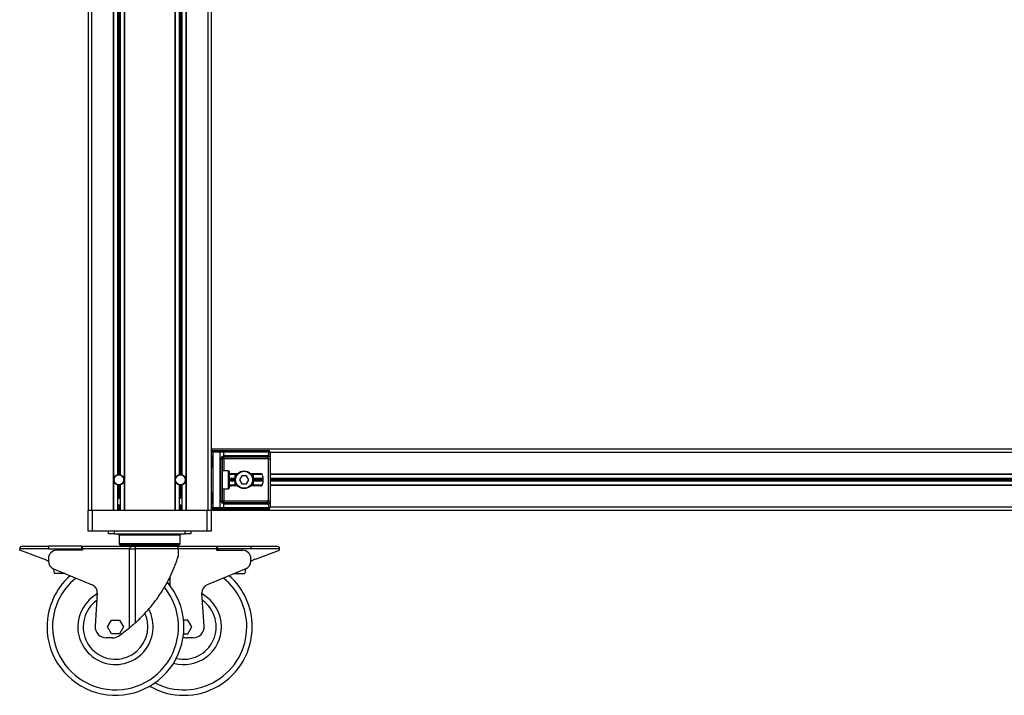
# Model space of a CAD drawing. Header units: millimetres. Extents: x 0 to 420, y 0 to 297.
# Tile 13 of 28: x 81 to 138, y 177 to 216. Entities that reach past the tile are written whole.
import ezdxf

# ---------------------------------------------------------------- set-up
doc = ezdxf.new("R2010")
doc.units = ezdxf.units.MM

msp = doc.modelspace()

# ---------------------------------------------------------------- linework, layer by layer
at = {"color": 7, "linetype": 'Continuous', "lineweight": 25}
for p, q in [((85.309, 232.75351), (85.309, 187.66842)), ((85.50744, 232.75351), (85.50744, 187.66842)), ((86.76554, 232.75351), (86.76554, 187.66842)), ((86.78538, 232.75351), (86.78538, 187.66842)), ((87.01557, 232.75351), (87.01557, 189.74124)), ((87.09494, 232.75351), (87.09494, 189.75201)), ((87.17432, 232.75351), (87.17432, 189.74124)), ((87.40451, 232.75351), (87.40451, 187.66842)), ((87.42435, 232.75351), (87.42435, 187.66842)), ((90.33742, 232.75351), (90.33742, 187.66842)), ((90.35726, 232.75351), (90.35726, 187.66842)), ((90.58745, 232.75351), (90.58745, 189.74124)), ((90.66683, 232.75351), (90.66683, 189.75201)), ((90.7462, 232.75351), (90.7462, 189.74124)), ((90.97639, 232.75351), (90.97639, 187.66842)), ((90.99623, 232.75351), (90.99623, 187.66842)), ((92.25433, 232.75351), (92.25433, 187.66842)), ((92.45277, 232.75351), (92.45277, 187.66842)), ((180.5592, 191.2403), (92.45277, 191.2403)), ((92.54802, 191.06567), (92.45277, 191.06567)), ((92.46128, 190.80374), (92.46128, 190.20842)), ((92.46129, 190.80374), (92.46736, 190.80374)), ((92.46736, 190.80374), (92.46736, 190.20842)), ((92.54802, 191.06567), (92.54802, 191.16092)), ((92.54802, 191.16092), (92.9727, 191.16092)), ((92.9727, 191.06567), (92.54802, 191.06567)), ((92.54802, 191.06567), (92.54802, 187.84304)), ((92.9727, 191.06567), (92.9727, 191.16092)), ((92.9727, 191.16092), (93.10179, 191.16092)), ((92.9727, 187.84304), (92.9727, 191.06567)), ((93.16914, 191.06567), (92.9727, 191.06567)), ((93.10179, 191.16092), (95.71718, 191.16092)), ((93.16914, 191.06567), (93.16914, 190.84111)), ((95.78453, 191.06567), (93.16914, 191.06567)), ((95.63595, 190.76405), (93.18302, 190.76405)), ((93.18302, 190.76405), (93.18302, 190.6688)), ((93.25037, 190.8593), (95.7033, 190.8593)), ((95.71718, 191.16092), (95.77065, 191.16092)), ((95.78453, 190.84111), (95.78453, 191.06567)), ((95.8659, 191.06567), (95.78453, 191.06567)), ((95.8659, 191.06567), (95.8659, 187.84304)), ((177.14607, 191.04186), (95.8659, 191.04186)), ((92.46128, 190.20842), (92.46736, 190.20842)), ((93.00286, 188.23992), (93.00286, 190.6688)), ((93.00286, 190.6688), (93.08777, 190.6688)), ((93.08777, 190.6688), (93.08777, 188.23992)), ((93.08777, 190.6688), (93.18302, 190.6688)), ((95.76957, 190.6688), (93.18302, 190.6688)), ((93.18302, 190.6688), (93.18302, 189.9703)), ((95.76957, 190.6688), (95.86426, 190.6688)), ((95.76957, 188.23992), (95.76957, 190.6688)), ((95.86426, 190.6688), (95.86426, 188.23992)), ((93.46083, 189.9703), (93.08777, 189.9703)), ((93.46083, 188.93842), (93.46083, 189.9703)), ((93.48464, 189.94648), (93.48464, 188.96223)), ((93.84183, 189.76392), (93.48871, 189.76392)), ((93.96068, 189.78376), (93.52216, 189.78376)), ((93.64904, 189.81155), (93.98547, 189.81155)), ((93.84183, 189.12495), (93.84183, 189.78376)), ((94.22029, 189.69248), (94.08281, 189.45436)), ((94.49525, 189.69248), (94.22029, 189.69248)), ((94.63274, 189.45436), (94.49525, 189.69248)), ((94.73007, 189.81155), (95.28634, 189.81155)), ((95.37606, 189.78376), (94.75487, 189.78376)), ((94.87371, 189.78376), (94.87371, 189.12495)), ((95.39971, 189.76392), (94.87371, 189.76392)), ((95.44509, 189.6528), (95.44509, 189.25592)), ((177.14607, 189.78376), (95.8659, 189.78376)), ((177.14607, 189.76392), (95.8659, 189.76392)), ((87.01557, 189.16748), (87.01557, 187.66842)), ((87.09494, 189.1567), (87.09494, 188.41346)), ((87.17432, 189.16748), (87.17432, 187.66842)), ((90.58745, 189.16748), (90.58745, 187.66842)), ((90.66683, 189.1567), (90.66683, 188.41346)), ((90.7462, 189.16748), (90.7462, 187.66842)), ((93.84183, 189.53373), (93.48464, 189.53373)), ((93.84183, 189.45436), (93.48464, 189.45436)), ((93.84183, 189.37498), (93.48464, 189.37498)), ((93.84183, 189.14479), (93.48871, 189.14479)), ((93.96068, 189.12495), (93.52216, 189.12495)), ((93.98547, 189.09717), (93.64904, 189.09717)), ((94.08281, 189.45436), (94.22029, 189.21623)), ((94.22029, 189.21623), (94.49525, 189.21623)), ((94.49525, 189.21623), (94.63274, 189.45436)), ((95.28634, 189.09717), (94.73007, 189.09717)), ((95.37606, 189.12495), (94.75487, 189.12495)), ((95.44509, 189.53373), (94.87371, 189.53373)), ((95.44509, 189.45436), (94.87371, 189.45436)), ((95.44509, 189.37498), (94.87371, 189.37498)), ((95.39971, 189.14479), (94.87371, 189.14479)), ((177.14607, 189.53373), (95.8659, 189.53373)), ((177.14607, 189.45436), (95.8659, 189.45436)), ((177.14607, 189.37498), (95.8659, 189.37498)), ((177.14607, 189.14479), (95.8659, 189.14479)), ((177.14607, 189.12495), (95.8659, 189.12495)), ((92.46128, 188.70029), (92.46128, 188.10498)), ((92.46129, 188.70029), (92.46736, 188.70029)), ((92.46736, 188.70029), (92.46736, 188.10498)), ((93.08777, 188.93842), (93.46083, 188.93842)), ((93.18302, 188.93842), (93.18302, 188.23992)), ((87.06716, 188.00973), (87.12273, 188.00973)), ((87.09494, 188.00973), (87.09494, 187.66842)), ((90.63905, 188.00973), (90.69461, 188.00973)), ((90.66683, 188.00973), (90.66683, 187.66842)), ((92.46128, 188.10498), (92.46736, 188.10498)), ((93.00286, 188.23992), (93.08777, 188.23992)), ((93.08777, 188.23992), (93.18302, 188.23992)), ((93.16914, 188.06761), (93.16914, 187.84304)), ((93.18302, 188.14467), (93.18302, 188.23992)), ((93.18302, 188.23992), (95.76957, 188.23992)), ((93.18302, 188.14467), (95.63595, 188.14467)), ((95.7033, 188.04942), (93.25037, 188.04942)), ((95.76957, 188.23992), (95.86426, 188.23992)), ((95.78453, 187.84304), (95.78453, 188.06761)), ((177.14607, 187.86685), (95.8659, 187.86685)), ((85.309, 186.47779), (85.309, 187.66842)), ((85.50744, 187.66842), (85.309, 187.66842)), ((85.31694, 186.47779), (85.31694, 187.66842)), ((86.76554, 187.66842), (85.50744, 187.66842)), ((85.55507, 187.66842), (85.55507, 186.47779)), ((92.21464, 187.66842), (85.55507, 187.66842)), ((90.33742, 187.66842), (87.42435, 187.66842)), ((92.25433, 187.66842), (90.99623, 187.66842)), ((92.21464, 186.47779), (92.21464, 187.66842)), ((92.45277, 187.66842), (92.25433, 187.66842)), ((92.54802, 187.84304), (92.45277, 187.84304)), ((92.45277, 187.66842), (92.45277, 186.47779)), ((180.5592, 187.66842), (92.45277, 187.66842)), ((92.54802, 187.74779), (92.54802, 187.84304)), ((92.54802, 187.84304), (92.9727, 187.84304)), ((92.9727, 187.74779), (92.54802, 187.74779)), ((92.9727, 187.84304), (93.16914, 187.84304)), ((92.9727, 187.74779), (92.9727, 187.84304)), ((93.10179, 187.74779), (92.9727, 187.74779)), ((95.71718, 187.74779), (93.10179, 187.74779)), ((93.16914, 187.84304), (95.78453, 187.84304)), ((95.77065, 187.74779), (95.71718, 187.74779)), ((95.78453, 187.84304), (95.8659, 187.84304)), ((85.31694, 186.47779), (85.309, 186.47779)), ((85.55507, 186.47779), (85.31694, 186.47779)), ((92.21464, 186.47779), (85.55507, 186.47779)), ((86.49566, 186.31904), (86.49566, 186.47779)), ((86.5036, 186.31904), (86.49566, 186.31904)), ((86.5036, 186.31904), (86.5036, 186.47779)), ((86.8211, 186.31904), (86.5036, 186.31904)), ((86.8211, 186.47779), (86.8211, 186.31904)), ((86.8211, 186.31904), (90.94861, 186.31904)), ((87.11082, 186.23966), (87.11082, 185.76341)), ((87.11876, 186.23966), (87.11082, 186.23966)), ((87.11876, 186.23966), (87.11876, 185.76341)), ((90.65095, 186.23966), (87.11876, 186.23966)), ((90.65095, 185.76341), (90.65095, 186.23966)), ((90.94861, 186.31904), (90.94861, 186.47779)), ((91.26611, 186.31904), (90.94861, 186.31904)), ((91.26611, 186.47779), (91.26611, 186.31904)), ((92.45277, 186.47779), (92.21464, 186.47779)), ((81.50296, 185.60466), (83.01109, 185.60466)), ((84.95578, 185.60466), (83.01109, 185.60466)), ((83.01109, 185.60466), (83.01109, 185.44591)), ((84.95578, 185.44591), (84.95578, 185.60466)), ((84.99547, 185.44591), (84.99547, 185.60466)), ((84.99547, 185.60466), (87.95919, 185.60466)), ((87.11082, 185.76341), (87.11876, 185.76341)), ((87.11876, 185.76341), (90.65095, 185.76341)), ((87.19813, 185.68404), (87.19019, 185.68404)), ((87.19813, 185.68404), (90.57158, 185.68404)), ((87.95919, 185.60466), (90.39298, 185.60466)), ((90.39298, 185.60466), (92.7663, 185.60466)), ((92.7663, 185.60466), (92.7663, 185.44591)), ((92.80599, 185.44591), (92.80599, 185.60466)), ((92.80599, 185.60466), (94.75068, 185.60466)), ((94.75068, 185.60466), (94.75068, 185.44591)), ((94.75068, 185.60466), (96.25881, 185.60466)), ((83.01109, 185.44591), (81.34421, 185.44591)), ((81.34421, 185.36654), (81.34421, 185.44591)), ((82.74313, 184.85737), (81.34421, 185.36654)), ((83.01109, 185.44591), (84.95578, 185.44591)), ((84.99547, 185.36654), (83.48734, 185.36654)), ((84.95578, 185.44591), (84.84832, 185.36654)), ((84.99547, 185.44591), (84.99547, 185.36654)), ((87.71828, 185.44591), (84.99547, 185.44591)), ((87.71828, 180.87486), (87.71828, 185.44591)), ((87.71828, 185.44591), (88.0401, 185.44591)), ((88.0401, 185.44591), (88.0401, 181.149)), ((90.55173, 185.44591), (88.0401, 185.44591)), ((90.55173, 185.042), (90.55173, 185.44591)), ((92.7663, 185.44591), (90.55173, 185.44591)), ((92.7663, 185.44591), (92.7663, 185.36654)), ((92.7663, 185.36654), (94.27443, 185.36654)), ((94.75068, 185.44591), (92.80599, 185.44591)), ((92.80599, 185.44591), (92.91345, 185.36654)), ((96.41756, 185.44591), (94.75068, 185.44591)), ((95.01864, 184.85737), (96.41756, 185.36654)), ((96.41756, 185.36654), (96.41756, 185.44591)), ((83.01109, 184.89029), (83.01109, 184.73154)), ((94.75068, 184.73154), (94.75068, 184.89029)), ((83.30417, 184.29192), (85.5539, 183.35453)), ((83.96359, 184.01716), (83.36828, 184.01716)), ((94.4576, 184.29192), (92.20787, 183.35453)), ((93.79818, 184.01716), (94.39349, 184.01716)), ((90.04349, 183.78261), (90.04349, 183.34485)), ((85.84592, 182.88324), (85.71796, 180.96377)), ((92.04382, 180.96377), (91.91585, 182.88324)), ((86.4422, 180.92153), (86.67134, 181.3184)), ((86.67134, 181.3184), (87.12961, 181.3184)), ((87.12961, 181.3184), (87.35875, 180.92153)), ((91.09043, 181.3184), (90.84934, 181.3184)), ((91.31957, 180.92153), (91.09043, 181.3184)), ((86.67134, 180.52465), (86.4422, 180.92153)), ((87.12961, 180.52465), (86.67134, 180.52465)), ((87.35875, 180.92153), (87.12961, 180.52465)), ((90.84934, 180.52465), (91.09043, 180.52465)), ((91.09043, 180.52465), (91.31957, 180.92153)), ((86.71205, 180.28653), (86.35155, 180.28653)), ((91.41022, 180.28653), (91.04972, 180.28653))]:
    msp.add_line(p, q, dxfattribs=at)
for centre, radius in [((87.09494, 189.45436), 0.29369), ((87.09494, 189.45436), 0.28972), ((90.66683, 189.45436), 0.29369), ((90.66683, 189.45436), 0.28972), ((94.35777, 189.45436), 0.51594), ((94.35777, 189.45436), 0.49213)]:
    msp.add_circle(centre, radius, dxfattribs=at)
for centre, radius, start, end in [((92.54802, 191.06567), 0.09525, 90, 180), ((93.08495, 191.07758), 0.08503, 351.950533, 78.578246), ((93.10093, 190.81505), 0.07302, 304.609873, 20.910188), ((93.18302, 190.6688), 0.09525, 90, 115.240416), ((93.25037, 190.6688), 0.1905, 90, 115.240416), ((93.16618, 190.84739), 0.08503, 281.421754, 8.049467), ((95.61911, 190.84739), 0.08503, 281.421754, 8.049467), ((95.7033, 190.6688), 0.1905, 64.759584, 90), ((95.70034, 191.07758), 0.08503, 351.950533, 78.578246), ((95.66433, 190.86567), 0.12268, 295.516007, 348.451492), ((95.77065, 191.06567), 0.09525, 0, 90), ((87.09494, 189.45436), 0.29766, 105.46601, 254.53399), ((87.09494, 189.45436), 0.29766, 90, 105.46601), ((87.09494, 189.45436), 0.29766, 74.53399, 90), ((87.09494, 189.45436), 0.29766, 285.46601, 74.53399), ((90.66683, 189.45436), 0.29766, 105.46601, 254.53399), ((90.66683, 189.45436), 0.29766, 90, 105.46601), ((90.66683, 189.45436), 0.29766, 74.53399, 90), ((90.66683, 189.45436), 0.29766, 285.46601, 74.53399), ((93.46083, 189.94648), 0.02381, 0, 90), ((95.28634, 189.6528), 0.15875, 0, 90), ((87.09494, 189.45436), 0.29766, 254.53399, 270), ((87.09494, 189.45436), 0.29766, 270, 285.46601), ((90.66683, 189.45436), 0.29766, 254.53399, 270), ((90.66683, 189.45436), 0.29766, 270, 285.46601), ((95.28634, 189.25592), 0.15875, 270, 0), ((93.46083, 188.96223), 0.02381, 270, 0), ((93.10093, 188.09367), 0.07302, 339.089812, 55.390127), ((93.18302, 188.23992), 0.09525, 244.759584, 270), ((93.25037, 188.23992), 0.1905, 244.759584, 270), ((93.16618, 188.06132), 0.08503, 351.950533, 78.578246), ((95.61911, 188.06132), 0.08503, 351.950533, 78.578246), ((95.7033, 188.23992), 0.1905, 270, 295.240416), ((95.66433, 188.04304), 0.12268, 11.548508, 64.483993), ((92.54802, 187.84304), 0.09525, 180, 270), ((93.08495, 187.83114), 0.08503, 281.421754, 8.049467), ((95.70034, 187.83114), 0.08503, 281.421754, 8.049467), ((95.77065, 187.84304), 0.09525, 270, 0), ((87.03144, 186.23966), 0.07938, 0, 90), ((87.03938, 186.23966), 0.07938, 0, 90), ((90.73033, 186.23966), 0.07938, 90, 180), ((81.50296, 185.44591), 0.15875, 90, 180), ((87.19019, 185.76341), 0.07938, 180, 270), ((87.19813, 185.76341), 0.07938, 180, 270), ((90.39298, 185.44591), 0.15875, 0, 90), ((90.57158, 185.76341), 0.07938, 270, 0), ((96.25881, 185.44591), 0.15875, 0, 90), ((83.48734, 184.89029), 0.47625, 90, 180), ((94.27443, 184.89029), 0.47625, 0, 90), ((82.41736, 183.96231), 0.9525, 51.389223, 70), ((83.48734, 184.73154), 0.47625, 180, 247.380135), ((94.27443, 184.73154), 0.47625, 292.619865, 0), ((95.34441, 183.96231), 0.9525, 110, 128.610777), ((86.90047, 180.92153), 3.96876, 131.570365, 180), ((82.41736, 183.96231), 0.9525, 3.301004, 20.029819), ((90.8613, 180.92153), 3.96876, 0, 48.429635), ((95.34441, 183.96231), 0.9525, 159.970181, 176.698996), ((86.90047, 180.92153), 3.96876, 180, 40.735094), ((86.90047, 180.92153), 3.65126, 129.135047, 180), ((85.37072, 182.91492), 0.47625, 356.185925, 67.380135), ((92.39105, 182.91492), 0.47625, 112.619865, 183.814075), ((90.8613, 180.92153), 3.65126, 0, 50.864953), ((86.90047, 180.92153), 3.65126, 180, 38.992211), ((86.90047, 180.92153), 2.18282, 118.994062, 180), ((90.8613, 180.92153), 2.18282, 0, 61.005938), ((86.90047, 180.92153), 1.8754, 125.283646, 0), ((90.8613, 180.92153), 1.8754, 256.555287, 54.716354), ((86.90047, 180.92153), 2.18282, 180, 28.043614), ((86.90047, 180.92153), 1.8754, 0, 24.723689), ((86.35155, 180.92153), 0.635, 176.185925, 270), ((82.21893, 187.65661), 8.73127, 303.708117, 309.038736), ((90.8613, 180.92153), 3.96876, 240.066137, 0), ((90.8613, 180.92153), 3.65126, 242.693797, 0), ((90.8613, 180.92153), 2.18282, 254.22198, 0), ((91.41022, 180.92153), 0.635, 270, 3.814075), ((86.71205, 180.92153), 0.635, 270, 303.708117), ((91.04972, 180.92153), 0.635, 249.233248, 270)]:
    msp.add_arc(centre, radius, start, end, dxfattribs=at)
for centre, major_axis, ratio, start_param, end_param in [((95.63595, 190.6688), (0.1905, 0), 0.5, 1.13026796, 1.57079633), ((93.64904, 189.6528), (0.22451, 0), 0.70710678, 1.57079633, 2.39239133), ((93.64904, 189.25592), (0.22451, 0), 0.70710678, 3.89079397, 4.71238898), ((95.63595, 188.23992), (0.1905, 0), 0.5, 4.71238898, 5.15291735)]:
    msp.add_ellipse(centre, major_axis=major_axis, ratio=ratio, start_param=start_param, end_param=end_param, dxfattribs=at)
for points, knots in [([(92.45277, 190.90353), (92.4529, 190.90076), (92.45343, 190.88988), (92.45748, 190.87411), (92.46287, 190.84946), (92.4667, 190.82911), (92.4672, 190.80986), (92.46736, 190.80374)], [0, 0, 0, 0, 0.11725755, 0.46117897, 0.50697617, 0.84316274, 1, 1, 1, 1]), ([(92.45354, 190.89307), (92.45376, 190.88903), (92.45484, 190.86839), (92.46129, 190.83448), (92.46113, 190.80408), (92.46107, 190.79266)], [0, 0, 0, 0, 0.13224493, 0.67417628, 1, 1, 1, 1]), ([(93.00286, 190.6688), (93.0031, 190.67447), (93.00407, 190.69788), (93.01352, 190.72285), (93.03393, 190.75672), (93.06389, 190.78925), (93.11737, 190.82296), (93.15136, 190.83488), (93.16914, 190.84111)], [0, 0, 0, 0, 0.0620594, 0.25604, 0.28119649, 0.496867, 0.73687732, 1, 1, 1, 1]), ([(93.1424, 190.75495), (93.13678, 190.75204), (93.12728, 190.74713), (93.11407, 190.735), (93.10362, 190.72213), (93.09352, 190.70506), (93.08819, 190.68411), (93.08785, 190.67163), (93.08777, 190.6688)], [0, 0, 0, 0, 0.27379704, 0.46230291, 0.49915809, 0.70498278, 0.93304377, 1, 1, 1, 1]), ([(95.76957, 190.6688), (95.76942, 190.67927), (95.76916, 190.69792), (95.76537, 190.7169), (95.75901, 190.73106), (95.7516, 190.73974), (95.73704, 190.74926), (95.72557, 190.75255), (95.71718, 190.75495)], [0, 0, 0, 0, 0.24595141, 0.43826429, 0.49843058, 0.68293489, 0.7679658, 1, 1, 1, 1]), ([(95.78453, 190.84111), (95.7975, 190.83603), (95.82721, 190.8244), (95.85052, 190.79307), (95.85934, 190.75678), (95.86298, 190.72375), (95.86411, 190.69664), (95.86422, 190.67531), (95.86426, 190.6688)], [0, 0, 0, 0, 0.22040235, 0.50500191, 0.69312024, 0.76694286, 0.92883385, 1, 1, 1, 1]), ([(92.46736, 190.20842), (92.46702, 190.19954), (92.46616, 190.17728), (92.46057, 190.15164), (92.45473, 190.12694), (92.45357, 190.11611), (92.45277, 190.10863)], [0, 0, 0, 0, 0.22698943, 0.56901237, 0.70203402, 1, 1, 1, 1]), ([(92.46011, 190.20848), (92.46024, 190.19583), (92.46057, 190.16454), (92.45186, 190.13191), (92.45357, 190.11202), (92.45389, 190.1083)], [0, 0, 0, 0, 0.35530576, 0.87926001, 1, 1, 1, 1]), ([(92.45277, 188.80009), (92.4529, 188.79732), (92.45343, 188.78643), (92.45748, 188.77066), (92.46287, 188.74602), (92.4667, 188.72567), (92.4672, 188.70642), (92.46736, 188.70029)], [0, 0, 0, 0, 0.11725755, 0.46117897, 0.50697617, 0.84316274, 1, 1, 1, 1]), ([(92.45354, 188.78963), (92.45376, 188.78558), (92.45484, 188.76495), (92.46129, 188.73103), (92.46113, 188.70064), (92.46107, 188.68922)], [0, 0, 0, 0, 0.13224493, 0.67417628, 1, 1, 1, 1]), ([(87.12252, 188.37092), (87.11461, 188.37218), (87.09628, 188.37509), (87.07817, 188.37071), (87.06788, 188.36822)], [0, 0, 0, 0, 0.43174131, 1, 1, 1, 1]), ([(87.08424, 188.40401), (87.0891, 188.40497), (87.09627, 188.40639), (87.10347, 188.40543), (87.10579, 188.40512)], [0, 0, 0, 0, 0.67694599, 1, 1, 1, 1]), ([(90.6944, 188.37092), (90.68649, 188.37218), (90.66816, 188.37509), (90.65005, 188.37071), (90.63977, 188.36822)], [0, 0, 0, 0, 0.43174131, 1, 1, 1, 1]), ([(90.65613, 188.40401), (90.66098, 188.40497), (90.66815, 188.40639), (90.67535, 188.40543), (90.67767, 188.40512)], [0, 0, 0, 0, 0.67694599, 1, 1, 1, 1]), ([(92.46736, 188.10498), (92.46702, 188.0961), (92.46616, 188.07384), (92.46057, 188.0482), (92.45473, 188.0235), (92.45357, 188.01267), (92.45277, 188.00519)], [0, 0, 0, 0, 0.22698943, 0.56901237, 0.70203402, 1, 1, 1, 1]), ([(92.46011, 188.10503), (92.46024, 188.09239), (92.46057, 188.06109), (92.45186, 188.02847), (92.45357, 188.00858), (92.45389, 188.00486)], [0, 0, 0, 0, 0.35530576, 0.87926001, 1, 1, 1, 1]), ([(93.16914, 188.06761), (93.15442, 188.07268), (93.12069, 188.08431), (93.06821, 188.11565), (93.03393, 188.15193), (93.0139, 188.18496), (93.00418, 188.21207), (93.00317, 188.2334), (93.00286, 188.23992)], [0, 0, 0, 0, 0.22040235, 0.50500191, 0.69312024, 0.76694286, 0.92883385, 1, 1, 1, 1]), ([(93.08777, 188.23992), (93.08875, 188.22945), (93.0905, 188.21079), (93.10031, 188.19182), (93.1104, 188.17766), (93.11899, 188.16897), (93.13132, 188.15946), (93.13772, 188.15617), (93.1424, 188.15376)], [0, 0, 0, 0, 0.245951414, 0.438264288, 0.498430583, 0.682934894, 0.767965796, 1, 1, 1, 1]), ([(95.71718, 188.15376), (95.72704, 188.15667), (95.7437, 188.16159), (95.75602, 188.17371), (95.76362, 188.18658), (95.76838, 188.20365), (95.76947, 188.2246), (95.76955, 188.23709), (95.76957, 188.23992)], [0, 0, 0, 0, 0.27379704, 0.46230291, 0.49915809, 0.70498278, 0.93304377, 1, 1, 1, 1]), ([(95.86426, 188.23992), (95.86423, 188.23424), (95.86412, 188.21084), (95.86306, 188.18586), (95.8593, 188.15199), (95.85191, 188.11946), (95.82903, 188.08576), (95.79981, 188.07384), (95.78453, 188.06761)], [0, 0, 0, 0, 0.0620594, 0.25604, 0.28119649, 0.496867, 0.73687732, 1, 1, 1, 1]), ([(87.71828, 185.44591), (87.71834, 185.44852), (87.71865, 185.46358), (87.72367, 185.48425), (87.73996, 185.51854), (87.7643, 185.54544), (87.81009, 185.5766), (87.85846, 185.59411), (87.90613, 185.60193), (87.93388, 185.60411), (87.94894, 185.6046), (87.95673, 185.60466), (87.95897, 185.60466), (87.95919, 185.60466)], [0, 0, 0, 0, 0.021728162, 0.125669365, 0.174627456, 0.353099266, 0.451182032, 0.707271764, 0.851814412, 0.924768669, 0.978331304, 0.997884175, 1, 1, 1, 1]), ([(87.95919, 185.60466), (87.95928, 185.60466), (87.96023, 185.60466), (87.96343, 185.6046), (87.96956, 185.60414), (87.9806, 185.60206), (87.99831, 185.5945), (88.01452, 185.57671), (88.02814, 185.54506), (88.03431, 185.51916), (88.03863, 185.48568), (88.03999, 185.46525), (88.04008, 185.44851), (88.0401, 185.44591)], [0, 0, 0, 0, 0.00226456, 0.02269705, 0.07709643, 0.15174999, 0.29930895, 0.54613468, 0.64025028, 0.81652882, 0.85045137, 0.97674179, 1, 1, 1, 1]), ([(88.0401, 181.149), (88.11447, 181.21685), (88.2645, 181.35371), (88.54627, 181.63474), (88.87706, 181.99838), (89.19833, 182.40271), (89.46178, 182.77526), (89.67569, 183.10864), (89.87237, 183.44828), (90.08554, 183.85728), (90.25918, 184.24314), (90.39594, 184.59106), (90.47516, 184.81361), (90.52718, 184.97084), (90.55176, 185.04911), (90.54998, 185.04343), (90.54953, 185.042)], [0, 0, 0, 0, 0.06087174, 0.12278623, 0.2288174, 0.33778458, 0.4136254, 0.48948176, 0.56747473, 0.64546856, 0.76867277, 0.83256314, 0.89750199, 0.94111363, 0.98517223, 1, 1, 1, 1]), ([(88.0401, 181.149), (87.9632, 181.08137), (87.85951, 180.99018), (87.74728, 180.89854), (87.71828, 180.87486)], [0, 0, 0, 0, 0.74157058, 1, 1, 1, 1])]:
    msp.add_open_spline(points, degree=3, knots=knots, dxfattribs=at)

doc.saveas('drawing.dxf')
